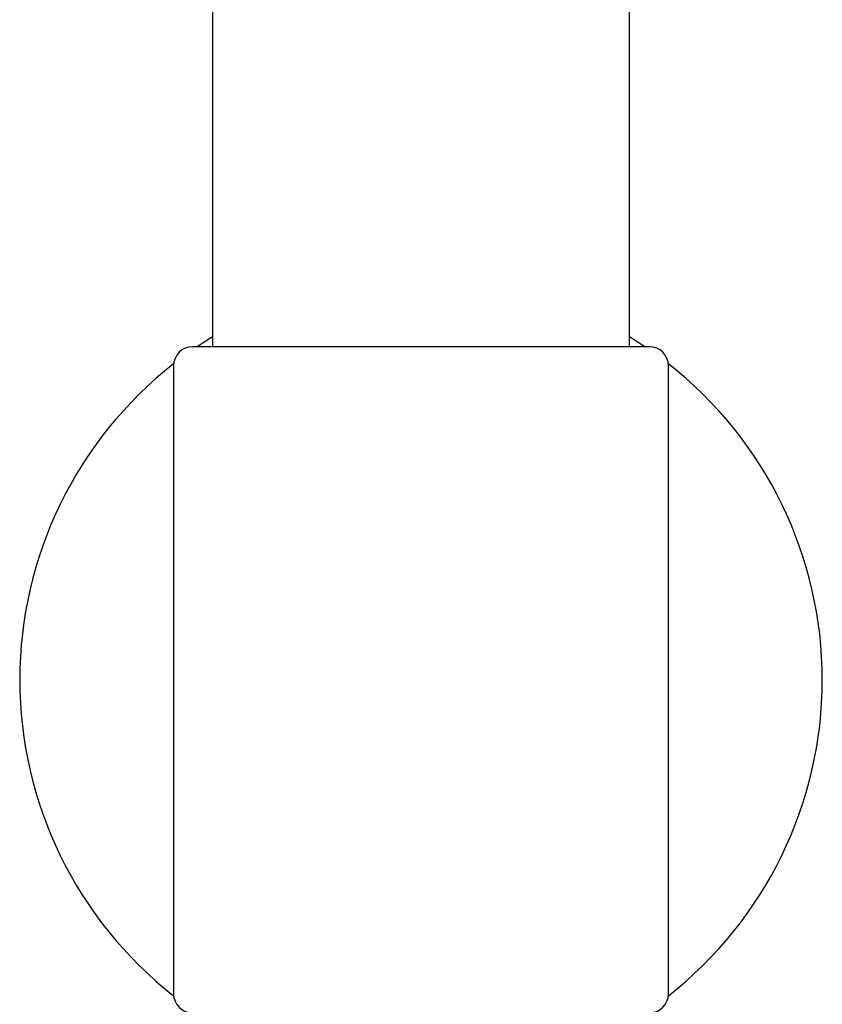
# Model space of a CAD drawing. Header units: millimetres. Extents: x 8 to 1762, y 12 to 2754.
# Tile 27 of 36: x 874 to 916, y 2573 to 2625. Entities that reach past the tile are written whole.
import ezdxf

# ---------------------------------------------------------------- set-up
doc = ezdxf.new("R2010")
doc.units = ezdxf.units.MM

msp = doc.modelspace()

# ---------------------------------------------------------------- linework, layer by layer
at = {"color": 7, "linetype": 'Continuous', "lineweight": 30}
for p, q in [((884.468, 2671.033), (884.468, 2607.562)), ((906.368, 2607.562), (906.368, 2671.033)), ((907.418, 2607.562), (883.418, 2607.562)), ((882.418, 2606.562), (882.418, 2590.062)), ((908.418, 2590.062), (908.418, 2606.562)), ((882.418, 2590.062), (882.418, 2573.562)), ((908.418, 2573.562), (908.418, 2590.062))]:
    msp.add_line(p, q, dxfattribs=at)
for centre, radius, start, end in [((895.418, 2590.062), 21.08, 121.2949, 123.8576), ((895.418, 2590.062), 21.08, 56.1379, 58.7051), ((883.418, 2606.562), 1, 90, 180), ((907.418, 2606.562), 1, 0, 90), ((895.418, 2590.062), 21.08, 128.0581, 231.9419), ((895.418, 2590.062), 21.08, 0, 51.9419), ((895.418, 2590.062), 21.08, 308.0581, 0), ((883.418, 2573.562), 1, 180, 270), ((907.418, 2573.562), 1, 270, 0)]:
    msp.add_arc(centre, radius, start, end, dxfattribs=at)

doc.saveas('drawing.dxf')
